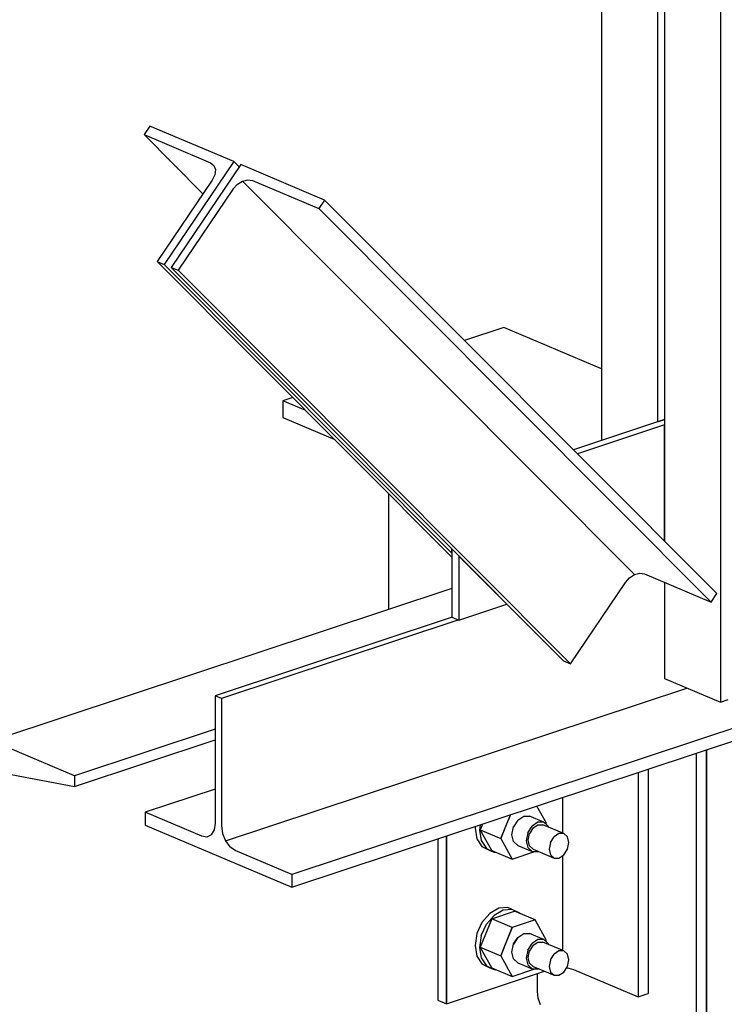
# Model space of a CAD drawing. Header units: inches. Extents: x -17.2 to 17.5, y -11.2 to 11.2.
# Tile 7 of 17: x -9.6 to -6.8, y 0.5 to 4.4. Entities that reach past the tile are written whole.
import ezdxf

# ---------------------------------------------------------------- set-up
doc = ezdxf.new("R2010")
doc.units = ezdxf.units.IN
doc.header["$LTSCALE"] = 2.5
doc.header["$MEASUREMENT"] = 0
doc.layers.add('Layer_0', color=7, linetype='Continuous')

msp = doc.modelspace()

# ---------------------------------------------------------------- linework, layer by layer
at = {"layer": 'Layer_0', "color": 2, "linetype": 'Continuous'}
for p, q in [((-7.0117, 6.2251), (-7.0117, 2.2949)), ((-6.7909, 6.1373), (-6.7909, 1.6577)), ((-7.2602, 5.8222), (-7.2602, 2.692)), ((-7.0394, 5.5457), (-7.0394, 2.7652)), ((-9.0439, 3.9343), (-9.0667, 3.9004)), ((-8.7125, 3.794), (-9.0439, 3.9343)), ((-9.0667, 3.9004), (-8.8045, 3.7894)), ((-9.0667, 3.9004), (-8.834, 3.6668)), ((-8.7125, 3.794), (-8.9872, 3.3878)), ((-8.6849, 3.7823), (-8.9596, 3.3761)), ((-8.8045, 3.7894), (-8.7912, 3.7788)), ((-8.7912, 3.7788), (-8.7852, 3.7621)), ((-8.6914, 3.7728), (-8.7125, 3.794)), ((-8.3536, 3.642), (-8.6849, 3.7823)), ((-8.7874, 3.7418), (-8.7974, 3.7211)), ((-8.7852, 3.7621), (-8.7874, 3.7418)), ((-8.7974, 3.7211), (-9.0148, 3.3995)), ((-8.6982, 3.7041), (-8.7145, 3.686)), ((-8.6982, 3.7041), (-8.6781, 3.7168)), ((-8.6781, 3.7168), (-8.6573, 3.7221)), ((-7.1293, 2.1619), (-8.6781, 3.7168)), ((-8.6573, 3.7221), (-8.6388, 3.7192)), ((-8.6388, 3.7192), (-8.3765, 3.6082)), ((-8.7145, 3.686), (-8.9319, 3.3644)), ((-8.3536, 3.642), (-8.3765, 3.6082)), ((-6.8048, 2.0871), (-8.3536, 3.642)), ((-8.3765, 3.6082), (-6.8277, 2.0533)), ((-9.0148, 3.3995), (-8.9872, 3.3878)), ((-9.0148, 3.3995), (-7.8507, 2.2309)), ((-8.9872, 3.3878), (-7.8507, 2.2469)), ((-8.9596, 3.3761), (-8.9319, 3.3644)), ((-8.9596, 3.3761), (-7.4107, 1.8212)), ((-8.9319, 3.3644), (-7.3831, 1.8095)), ((-7.6462, 3.1382), (-7.8007, 3.087)), ((-7.2602, 2.9748), (-7.6462, 3.1382)), ((-8.4794, 2.8621), (-8.5187, 2.849)), ((-8.4283, 2.8108), (-8.5187, 2.849)), ((-8.5187, 2.849), (-8.5187, 2.7826)), ((-8.5187, 2.7826), (-8.3139, 2.6959)), ((-7.0117, 2.7743), (-7.3708, 2.6553)), ((-7.0394, 2.7652), (-7.0117, 2.7743)), ((-7.0117, 2.7535), (-7.3552, 2.6397)), ((-7.0117, 2.2949), (-7.0117, 2.7535)), ((-3.2873, 2.6993), (-8.4832, 0.9772)), ((-8.4832, 0.9263), (-3.2873, 2.6483)), ((-8.1008, 2.482), (-8.1008, 2.0238)), ((-7.8507, 2.2469), (-7.8507, 2.263)), ((-7.8507, 2.263), (-7.8507, 1.9941)), ((-7.8231, 2.2352), (-7.8231, 1.9824)), ((-7.6338, 2.0451), (-7.8231, 2.2352)), ((-7.1657, 2.1311), (-7.1494, 2.1492)), ((-7.1494, 2.1492), (-7.1293, 2.1619)), ((-7.1293, 2.1619), (-7.1084, 2.1672)), ((-7.1084, 2.1672), (-7.09, 2.1643)), ((-7.09, 2.1643), (-6.8277, 2.0533)), ((-7.8507, 2.1066), (-9.6667, 1.5048)), ((-7.3831, 1.8095), (-7.1657, 2.1311)), ((-7.0117, 2.1312), (-7.0117, 1.7512)), ((-6.8277, 2.0533), (-6.8048, 2.0871)), ((-7.8231, 1.9824), (-7.6338, 2.0451)), ((-7.8496, 1.9936), (-8.7858, 1.6833)), ((-7.8507, 1.9941), (-7.8231, 1.9824)), ((-7.8242, 1.9828), (-8.7604, 1.6726)), ((-7.4107, 1.8212), (-7.3831, 1.8095)), ((-7.0117, 1.7512), (-6.7909, 1.6577)), ((-8.7448, 1.1098), (-6.923, 1.7136)), ((-8.7604, 1.6726), (-8.7858, 1.6833)), ((-8.7858, 1.6833), (-8.7858, 1.1799)), ((-8.7604, 1.6726), (-8.7604, 1.1692)), ((-6.7909, 1.6577), (-6.7597, 1.668)), ((-8.7858, 1.5517), (-9.342, 1.3673)), ((-9.342, 1.3673), (-9.6667, 1.5048)), ((-9.342, 1.3241), (-8.7858, 1.5085)), ((-6.8863, 1.4555), (-6.8863, -0.1326)), ((-6.8449, 1.4692), (-6.8449, -0.0103)), ((-6.8449, -0.1501), (-6.8449, 1.4692)), ((-9.5917, 1.3716), (-9.342, 1.3241)), ((-9.342, 1.3673), (-9.342, 1.3241)), ((-7.1148, 1.3798), (-7.1148, 0.493)), ((-7.0758, 1.3927), (-7.0758, 0.506)), ((-8.7858, 1.3146), (-9.063, 1.2227)), ((-7.4132, 1.1404), (-7.4132, 1.2809)), ((-8.8391, 1.1279), (-9.063, 1.2227)), ((-9.063, 1.2227), (-9.063, 1.1717)), ((-9.063, 1.1717), (-8.4832, 0.9263)), ((-8.7858, 1.1799), (-8.7899, 1.1531)), ((-8.7604, 1.1692), (-8.7564, 1.1389)), ((-8.8014, 1.1338), (-8.8187, 1.125)), ((-8.7899, 1.1531), (-8.8014, 1.1338)), ((-8.7564, 1.1389), (-8.7448, 1.1098)), ((-7.8719, 1.1289), (-7.8719, 0.7995)), ((-7.8719, 0.4661), (-7.8719, 1.1289)), ((-8.8187, 1.125), (-8.8391, 1.1279)), ((-8.7448, 1.1098), (-8.7275, 1.0864)), ((-7.9064, 1.1174), (-7.9064, 0.4808)), ((-8.7071, 1.0721), (-8.7275, 1.0864)), ((-8.4832, 0.9772), (-8.7071, 1.0721)), ((-7.4132, 0.6769), (-7.4132, 1.0519)), ((-8.4832, 0.9772), (-8.4832, 0.9263)), ((-7.8719, 0.7995), (-7.8719, 0.6737)), ((-7.8719, 0.6737), (-7.8719, 0.4661)), ((-7.8719, 0.4661), (-7.4852, 0.5943)), ((-7.5135, 0.5144), (-7.5135, 0.5849)), ((-7.3983, 0.6076), (-7.3896, 0.6067)), ((-7.3896, 0.6067), (-7.3702, 0.6012)), ((-7.3702, 0.6012), (-7.1148, 0.493)), ((-7.5103, 0.4878), (-7.5135, 0.5144)), ((-7.1148, 0.493), (-7.0758, 0.506)), ((-7.9064, 0.4808), (-7.8719, 0.4661)), ((-7.5011, 0.4617), (-7.5103, 0.4878))]:
    msp.add_line(p, q, dxfattribs=at)
at = {"layer": 'Layer_0', "color": 1, "linetype": 'Continuous'}
for p, q in [((-7.4776, 1.1792), (-7.515, 1.2471)), ((-7.6577, 1.1195), (-7.6202, 1.2123)), ((-7.6202, 1.2123), (-7.6388, 1.1663)), ((-7.591, 1.1917), (-7.5676, 1.2073)), ((-7.5676, 1.2073), (-7.5442, 1.2073)), ((-7.4876, 1.1833), (-7.5442, 1.2073)), ((-7.7393, 1.1728), (-7.7424, 1.1526)), ((-7.7299, 1.1759), (-7.7388, 1.1538)), ((-7.591, 1.1917), (-7.6082, 1.1649)), ((-7.5515, 1.1409), (-7.5344, 1.1678)), ((-7.511, 1.1833), (-7.5344, 1.1678)), ((-7.5305, 1.1607), (-7.511, 1.1736)), ((-7.4876, 1.1833), (-7.511, 1.1833)), ((-7.511, 1.1736), (-7.4915, 1.1736)), ((-7.4087, 1.1385), (-7.4915, 1.1736)), ((-7.4705, 1.1677), (-7.4876, 1.1833)), ((-7.479, 1.1755), (-7.4776, 1.1792)), ((-7.4697, 1.1644), (-7.4705, 1.1677)), ((-7.7586, 1.1664), (-7.7596, 1.1599)), ((-7.7596, 1.1599), (-7.7525, 1.1179)), ((-7.7424, 1.1526), (-7.7352, 1.1106)), ((-7.7388, 1.1538), (-7.6577, 1.1195)), ((-7.6938, 1.0721), (-7.7388, 1.1538)), ((-7.6388, 1.1663), (-7.6577, 1.1195)), ((-7.6145, 1.1338), (-7.6082, 1.1649)), ((-7.6082, 1.1069), (-7.6145, 1.1338)), ((-7.6082, 1.1649), (-7.6073, 1.1663)), ((-7.5515, 1.1409), (-7.5578, 1.1098)), ((-7.55, 1.1124), (-7.5448, 1.1383)), ((-7.5305, 1.1607), (-7.5448, 1.1383)), ((-7.4282, 1.1386), (-7.4477, 1.1256)), ((-7.4087, 1.1385), (-7.4282, 1.1386)), ((-7.3944, 1.1256), (-7.4087, 1.1385)), ((-7.7525, 1.1179), (-7.7322, 1.0871)), ((-7.7352, 1.1106), (-7.7149, 1.0798)), ((-7.6577, 1.1195), (-7.6127, 1.0378)), ((-7.591, 1.0914), (-7.6082, 1.1069)), ((-7.591, 1.0914), (-7.5344, 1.0674)), ((-7.5578, 1.1098), (-7.5515, 1.0829)), ((-7.5448, 1.09), (-7.55, 1.1124)), ((-7.5305, 1.077), (-7.5448, 1.09)), ((-7.462, 1.1032), (-7.4672, 1.0773)), ((-7.462, 1.1032), (-7.4477, 1.1256)), ((-7.3892, 1.1032), (-7.3944, 1.1256)), ((-7.3944, 1.0773), (-7.3892, 1.1032)), ((-7.7322, 1.0871), (-7.7018, 1.072)), ((-7.7149, 1.0798), (-7.6846, 1.0647)), ((-7.7018, 1.072), (-7.6846, 1.0647)), ((-7.6938, 1.0721), (-7.6127, 1.0378)), ((-7.6846, 1.0647), (-7.6776, 1.0653)), ((-7.6127, 1.0378), (-7.5234, 1.0674)), ((-7.5515, 1.0829), (-7.5344, 1.0674)), ((-7.5344, 1.0674), (-7.511, 1.0674)), ((-7.5305, 1.077), (-7.4477, 1.042)), ((-7.511, 1.0674), (-7.5097, 1.0682)), ((-7.4672, 1.0773), (-7.462, 1.0549)), ((-7.462, 1.0549), (-7.4477, 1.042)), ((-7.4282, 1.042), (-7.4087, 1.0549)), ((-7.4087, 1.0549), (-7.3944, 1.0773)), ((-7.4477, 1.042), (-7.4282, 1.042)), ((-7.7018, 0.8226), (-7.7322, 0.7874)), ((-7.666, 0.8433), (-7.7018, 0.8226)), ((-7.6938, 0.8017), (-7.6037, 0.8316)), ((-7.6487, 0.836), (-7.6846, 0.8153)), ((-7.6302, 0.8463), (-7.666, 0.8433)), ((-7.6129, 0.839), (-7.6487, 0.836)), ((-7.6129, 0.839), (-7.6302, 0.8463)), ((-7.5825, 0.824), (-7.6129, 0.839)), ((-7.5226, 0.7972), (-7.6037, 0.8316)), ((-7.5813, 0.8221), (-7.5825, 0.824)), ((-7.7322, 0.7874), (-7.7525, 0.7431)), ((-7.6938, 0.8017), (-7.7388, 0.6902)), ((-7.7352, 0.7358), (-7.7149, 0.7801)), ((-7.6846, 0.8153), (-7.7149, 0.7801)), ((-7.6127, 0.7674), (-7.6938, 0.8017)), ((-7.5226, 0.7972), (-7.6127, 0.7674)), ((-7.4776, 0.7156), (-7.5226, 0.7972)), ((-7.7525, 0.7431), (-7.7596, 0.6963)), ((-7.6577, 0.6559), (-7.6127, 0.7674)), ((-7.6127, 0.7674), (-7.6388, 0.7027)), ((-7.591, 0.7282), (-7.5676, 0.7437)), ((-7.5676, 0.7437), (-7.5442, 0.7437)), ((-7.4876, 0.7197), (-7.5442, 0.7437)), ((-7.7352, 0.7358), (-7.7424, 0.689)), ((-7.6388, 0.7027), (-7.6577, 0.6559)), ((-7.6145, 0.6702), (-7.6082, 0.7013)), ((-7.591, 0.7282), (-7.6082, 0.7013)), ((-7.6082, 0.7013), (-7.6073, 0.7027)), ((-7.6073, 0.7027), (-7.591, 0.7282)), ((-7.5515, 0.6773), (-7.5344, 0.7042)), ((-7.511, 0.7197), (-7.5344, 0.7042)), ((-7.5305, 0.6971), (-7.511, 0.71)), ((-7.4876, 0.7197), (-7.511, 0.7197)), ((-7.511, 0.71), (-7.4915, 0.71)), ((-7.4087, 0.675), (-7.4915, 0.71)), ((-7.4705, 0.7042), (-7.4876, 0.7197)), ((-7.479, 0.7119), (-7.4776, 0.7156)), ((-7.4697, 0.7008), (-7.4705, 0.7042)), ((-7.7596, 0.6963), (-7.7525, 0.6544)), ((-7.7424, 0.689), (-7.7352, 0.647)), ((-7.7388, 0.6902), (-7.6577, 0.6559)), ((-7.6938, 0.6086), (-7.7388, 0.6902)), ((-7.6082, 0.6433), (-7.6145, 0.6702)), ((-7.5515, 0.6773), (-7.5578, 0.6462)), ((-7.55, 0.6488), (-7.5448, 0.6747)), ((-7.5305, 0.6971), (-7.5448, 0.6747)), ((-7.462, 0.6396), (-7.4477, 0.662)), ((-7.4282, 0.675), (-7.4477, 0.662)), ((-7.4087, 0.675), (-7.4282, 0.675)), ((-7.3944, 0.662), (-7.4087, 0.675)), ((-7.3892, 0.6396), (-7.3944, 0.662)), ((-7.7525, 0.6544), (-7.7322, 0.6235)), ((-7.7352, 0.647), (-7.7149, 0.6162)), ((-7.7322, 0.6235), (-7.7018, 0.6084)), ((-7.6577, 0.6559), (-7.6127, 0.5742)), ((-7.591, 0.6278), (-7.6082, 0.6433)), ((-7.591, 0.6278), (-7.5344, 0.6038)), ((-7.5578, 0.6462), (-7.5515, 0.6193)), ((-7.5448, 0.6264), (-7.55, 0.6488)), ((-7.5305, 0.6135), (-7.5448, 0.6264)), ((-7.462, 0.6396), (-7.4672, 0.6137)), ((-7.3944, 0.6137), (-7.3892, 0.6396)), ((-7.7149, 0.6162), (-7.6846, 0.6011)), ((-7.7018, 0.6084), (-7.6846, 0.6011)), ((-7.6938, 0.6086), (-7.6127, 0.5742)), ((-7.6846, 0.6011), (-7.6776, 0.6017)), ((-7.6127, 0.5742), (-7.5234, 0.6038)), ((-7.5515, 0.6193), (-7.5344, 0.6038)), ((-7.5344, 0.6038), (-7.511, 0.6038)), ((-7.5305, 0.6135), (-7.4477, 0.5784)), ((-7.511, 0.6038), (-7.5097, 0.6047)), ((-7.4672, 0.6137), (-7.462, 0.5913)), ((-7.462, 0.5913), (-7.4477, 0.5784)), ((-7.4282, 0.5784), (-7.4087, 0.5913)), ((-7.4087, 0.5913), (-7.3944, 0.6137)), ((-7.4477, 0.5784), (-7.4282, 0.5784))]:
    msp.add_line(p, q, dxfattribs=at)

doc.saveas('drawing.dxf')
